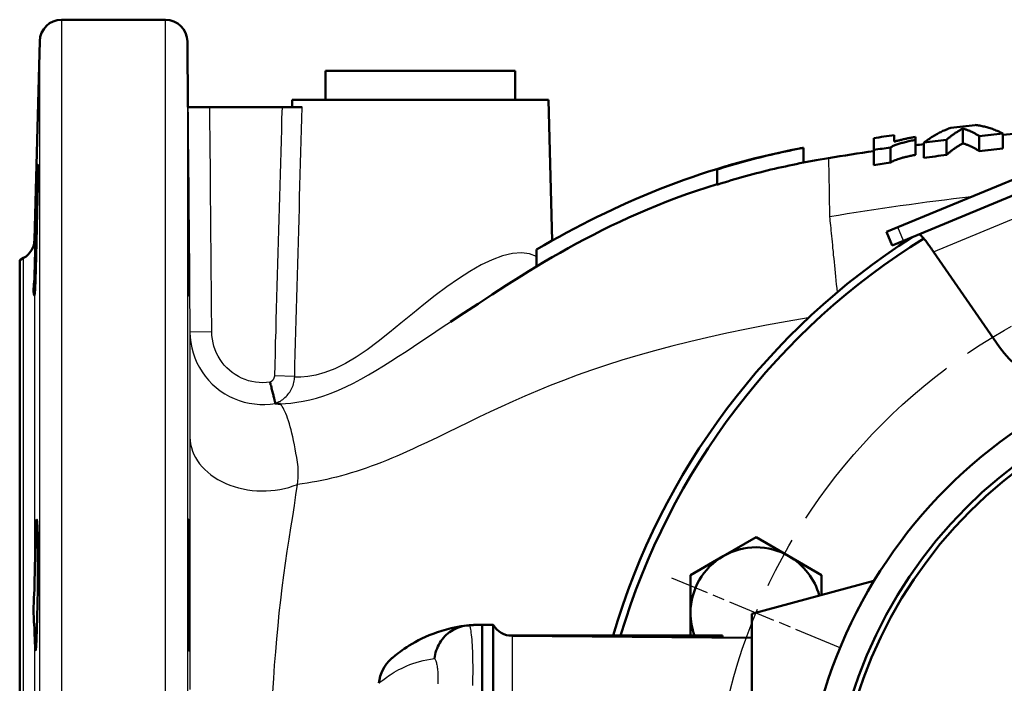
# Model space of a CAD drawing. Header units: millimetres. Extents: x 179 to 1975, y 100 to 1286.
# Tile 10 of 76: x 683 to 819, y 233 to 324. Entities that reach past the tile are written whole.
import ezdxf

# ---------------------------------------------------------------- set-up
doc = ezdxf.new("R2010")
doc.units = ezdxf.units.MM
doc.header["$LTSCALE"] = 5
doc.linetypes.add('CHAIN', pattern=[0.3543, 0.2362, -0.0295, 0.0591, -0.0295])
for name, color, linetype, lineweight in [('Mittellinie(DIN)', 4, 'CHAIN', 25), ('Mittelpunktmarkierung(DIN)', 4, 'CHAIN', 25), ('Sichtbare Kanten(DIN)', 7, 'Continuous', 50), ('Sichtbare tangentiale Kanten(DIN)', 3, 'Continuous', 25)]:
    doc.layers.add(name, color=color, linetype=linetype, lineweight=lineweight)

msp = doc.modelspace()

# ---------------------------------------------------------------- linework, layer by layer
at = {"layer": 'Mittellinie(DIN)', "linetype": 'CHAIN', "ltscale": 23.990969}
msp.add_circle((858.36, 211.84), 80, dxfattribs=at)
at = {"layer": 'Mittelpunktmarkierung(DIN)', "linetype": 'CHAIN', "ltscale": 5.555937}
msp.add_line((795.99, 237.67), (772.9, 247.24), dxfattribs=at)
msp.add_line((795.99, 237.67), (772.9, 247.24), dxfattribs=at)
at = {"layer": 'Sichtbare Kanten(DIN)'}
for p, q in [((703.38, 323.84), (689.11, 323.84)), ((685.4, 293.68), (686.11, 320.92)), ((706.46, 311.84), (706.38, 320.87)), ((725.36, 316.84), (751.36, 316.84)), ((725.36, 316.84), (725.36, 312.84)), ((751.36, 316.84), (751.36, 312.84)), ((720.78, 312.84), (720.75, 311.84)), ((720.78, 312.84), (755.94, 312.84)), ((755.94, 312.84), (756.44, 293.52)), ((709.46, 311.84), (706.46, 311.84)), ((709.46, 311.84), (719.37, 311.84)), ((722.13, 311.84), (719.37, 311.84)), ((803.92, 295.37), (837.79, 309.4)), ((812.83, 308.91), (812.83, 306.88)), ((818.33, 308.23), (818.33, 306.16)), ((800.61, 307.6), (800.61, 305.98)), ((803.42, 307.12), (803.42, 308)), ((838.56, 307.55), (804.68, 293.52)), ((806.34, 307.36), (806.34, 307.76)), ((806.34, 307.36), (806.34, 305.3)), ((807.48, 306.97), (807.48, 304.9)), ((810.62, 307.37), (810.62, 305.3)), ((815.09, 307.89), (815.09, 305.82)), ((790.98, 306.27), (790.98, 304.24)), ((800.61, 305.98), (800.61, 303.9)), ((802.91, 306.31), (802.91, 304.24)), ((779.1, 303.3), (779.1, 301.2)), ((802.38, 294.73), (803.92, 295.37)), ((802.38, 294.73), (803.14, 292.88)), ((804.68, 293.52), (803.14, 292.88)), ((754.32, 292.3), (754.32, 289.98)), ((817.88, 278.92), (808.83, 291.99)), ((683.36, 290.84), (683.9, 291.16)), ((683.36, 211.84), (683.36, 290.84)), ((779.95, 250.25), (784.45, 252.85)), ((784.45, 252.85), (788.95, 250.25)), ((775.45, 247.65), (779.95, 250.25)), ((788.95, 250.25), (793.45, 247.65)), ((775.45, 242.46), (775.45, 247.65)), ((793.45, 247.65), (793.45, 244.91)), ((783.86, 242.34), (800.64, 246.84)), ((775.45, 239.34), (775.45, 242.46)), ((783.86, 242.34), (783.86, 231.34)), ((746.86, 231.34), (746.86, 240.84)), ((746.86, 240.84), (748.36, 240.83)), ((748.36, 240.83), (748.36, 231.34)), ((779.86, 239.34), (750.51, 239.34)), ((783.86, 239.02), (750.95, 239.31)), ((779.86, 239.05), (779.86, 239.34))]:
    msp.add_line(p, q, dxfattribs=at)
at = {"layer": 'Sichtbare Kanten(DIN)', "flags": 128}
for points in [[(811.2, 309.01), (811.04, 308.96), (810.89, 308.9), (810.73, 308.84), (810.58, 308.78), (810.42, 308.71), (810.27, 308.65), (810.11, 308.58), (809.96, 308.5), (809.8, 308.43), (809.65, 308.35), (809.49, 308.27), (809.34, 308.18), (809.18, 308.1), (809.03, 308.01), (808.87, 307.92), (808.72, 307.82), (808.56, 307.72), (808.41, 307.63), (808.25, 307.52), (808.1, 307.42), (807.94, 307.31), (807.79, 307.2), (807.63, 307.09), (807.48, 306.97)], [(810.62, 307.37), (810.71, 307.45), (810.8, 307.53), (810.89, 307.6), (810.98, 307.68), (811.08, 307.75), (811.17, 307.83), (811.26, 307.9), (811.35, 307.97), (811.44, 308.04), (811.54, 308.11), (811.63, 308.17), (811.72, 308.24), (811.81, 308.3), (811.91, 308.36), (812, 308.42), (812.09, 308.48), (812.18, 308.54), (812.28, 308.6), (812.37, 308.66), (812.46, 308.71), (812.55, 308.76), (812.65, 308.81), (812.74, 308.86), (812.83, 308.91)], [(812.83, 308.91), (812.93, 308.89), (813.02, 308.86), (813.11, 308.83), (813.21, 308.8), (813.3, 308.76), (813.4, 308.73), (813.49, 308.69), (813.59, 308.66), (813.68, 308.62), (813.78, 308.58), (813.87, 308.54), (813.96, 308.5), (814.06, 308.45), (814.15, 308.41), (814.25, 308.36), (814.34, 308.32), (814.44, 308.27), (814.53, 308.22), (814.62, 308.16), (814.72, 308.11), (814.81, 308.06), (814.91, 308), (815, 307.95), (815.09, 307.89)], [(818.33, 308.23), (818.17, 308.31), (818.01, 308.39), (817.86, 308.46), (817.7, 308.53), (817.54, 308.6), (817.38, 308.66), (817.22, 308.73), (817.07, 308.79), (816.91, 308.85), (816.75, 308.9), (816.59, 308.95), (816.43, 309), (816.27, 309.05), (816.12, 309.1), (815.96, 309.14), (815.8, 309.18), (815.64, 309.21), (815.48, 309.25), (815.33, 309.28), (815.17, 309.31), (815.01, 309.34), (814.86, 309.36), (814.7, 309.38), (814.55, 309.4)], [(802.91, 306.31), (802.99, 306.37), (803.08, 306.42), (803.18, 306.47), (803.29, 306.52), (803.4, 306.57), (803.51, 306.62), (803.64, 306.67), (803.77, 306.72), (803.9, 306.76), (804.05, 306.81), (804.18, 306.85), (804.32, 306.89), (804.46, 306.93), (804.61, 306.97), (804.77, 307.01), (804.93, 307.05), (805.09, 307.09), (805.26, 307.13), (805.43, 307.17), (805.61, 307.21), (805.79, 307.25), (805.97, 307.29), (806.15, 307.32), (806.34, 307.36)], [(806.34, 307.76), (806.21, 307.74), (806.08, 307.72), (805.95, 307.69), (805.82, 307.67), (805.69, 307.64), (805.56, 307.62), (805.43, 307.59), (805.3, 307.57), (805.17, 307.54), (805.04, 307.51), (804.92, 307.49), (804.8, 307.46), (804.68, 307.43), (804.56, 307.41), (804.44, 307.38), (804.32, 307.35), (804.2, 307.32), (804.09, 307.29), (803.97, 307.27), (803.86, 307.24), (803.75, 307.21), (803.64, 307.18), (803.53, 307.15), (803.42, 307.12)], [(812.83, 306.88), (812.74, 306.83), (812.65, 306.78), (812.55, 306.73), (812.46, 306.68), (812.37, 306.62), (812.28, 306.56), (812.18, 306.5), (812.09, 306.44), (812, 306.38), (811.91, 306.32), (811.81, 306.26), (811.72, 306.19), (811.63, 306.12), (811.54, 306.06), (811.44, 305.99), (811.35, 305.92), (811.26, 305.84), (811.17, 305.77), (811.08, 305.69), (810.98, 305.62), (810.89, 305.54), (810.8, 305.46), (810.71, 305.38), (810.62, 305.3)], [(815.09, 305.82), (815, 305.88), (814.91, 305.94), (814.81, 306), (814.72, 306.05), (814.63, 306.11), (814.53, 306.16), (814.44, 306.21), (814.34, 306.26), (814.25, 306.31), (814.15, 306.36), (814.06, 306.41), (813.97, 306.45), (813.87, 306.5), (813.78, 306.54), (813.68, 306.58), (813.59, 306.62), (813.49, 306.66), (813.4, 306.69), (813.3, 306.73), (813.21, 306.76), (813.11, 306.79), (813.02, 306.83), (812.93, 306.86), (812.83, 306.88)], [(790.98, 306.27), (790.48, 306.18), (789.98, 306.08), (789.48, 305.98), (788.98, 305.87), (788.48, 305.77), (787.98, 305.66), (787.48, 305.55), (786.98, 305.44), (786.48, 305.32), (785.99, 305.2), (785.49, 305.08), (784.99, 304.96), (784.5, 304.84), (784, 304.71), (783.51, 304.58), (783.02, 304.45), (782.52, 304.31), (782.03, 304.18), (781.54, 304.04), (781.05, 303.9), (780.56, 303.75), (780.07, 303.6), (779.58, 303.45), (779.1, 303.3)], [(780.77, 303.87), (781.95, 304.2), (783.14, 304.52), (784.34, 304.83), (785.55, 305.12), (786.76, 305.4), (787.97, 305.67), (789.19, 305.93), (790.41, 306.17)], [(790.41, 306.17), (790.44, 306.18), (790.46, 306.18), (790.48, 306.19), (790.51, 306.19), (790.53, 306.2), (790.55, 306.2), (790.58, 306.2), (790.6, 306.21), (790.63, 306.21), (790.65, 306.22), (790.67, 306.22), (790.7, 306.23), (790.72, 306.23), (790.74, 306.23), (790.77, 306.24), (790.79, 306.24), (790.81, 306.25), (790.84, 306.25), (790.86, 306.25), (790.88, 306.26), (790.91, 306.26), (790.93, 306.27), (790.95, 306.27), (790.98, 306.27)], [(790.98, 304.24), (790.48, 304.14), (789.98, 304.04), (789.48, 303.93), (788.98, 303.83), (788.48, 303.72), (787.98, 303.61), (787.48, 303.5), (786.98, 303.38), (786.48, 303.27), (785.99, 303.15), (785.49, 303.02), (784.99, 302.9), (784.5, 302.77), (784, 302.64), (783.51, 302.51), (783.01, 302.37), (782.52, 302.24), (782.03, 302.1), (781.54, 301.95), (781.05, 301.81), (780.56, 301.66), (780.07, 301.51), (779.58, 301.36), (779.1, 301.2)], [(790.98, 304.25), (792.69, 304.56), (794.4, 304.86)], [(806.34, 305.3), (806.19, 305.27), (806.04, 305.24), (805.9, 305.21), (805.75, 305.18), (805.6, 305.15), (805.46, 305.12), (805.31, 305.09), (805.17, 305.05), (805.03, 305.02), (804.89, 304.98), (804.75, 304.95), (804.62, 304.92), (804.49, 304.88), (804.36, 304.84), (804.24, 304.81), (804.09, 304.76), (803.92, 304.7), (803.74, 304.64), (803.57, 304.57), (803.42, 304.51), (803.27, 304.44), (803.14, 304.37), (803.02, 304.31), (802.91, 304.24)], [(685.4, 288.75), (685.43, 290.4), (685.47, 292.22), (685.52, 294.26), (685.57, 296.33), (685.62, 298.27), (685.67, 300.07), (685.72, 301.63), (685.77, 302.83), (685.8, 303.61), (685.83, 303.97), (685.84, 303.86), (685.85, 303.31), (685.84, 302.33), (685.83, 300.95), (685.8, 299.26), (685.77, 297.41), (685.72, 295.4), (685.67, 293.33), (685.62, 291.38), (685.57, 289.65), (685.52, 288.13), (685.47, 286.98), (685.43, 286.27), (685.4, 285.99)], [(706.55, 297.59), (706.57, 295.28), (706.59, 292.89), (706.61, 290.73), (706.62, 288.81), (706.63, 287.31), (706.63, 286.37), (706.62, 285.99), (706.61, 286.25), (706.6, 287.08), (706.58, 288.49), (706.56, 290.34), (706.54, 292.45), (706.52, 294.79), (706.5, 297.14), (706.49, 299.28), (706.48, 301.19), (706.47, 302.68), (706.47, 303.61), (706.47, 303.99), (706.48, 303.74), (706.5, 302.92), (706.51, 301.55), (706.53, 299.7), (706.55, 297.59)], [(780.18, 303.69), (779.05, 303.35), (777.93, 303), (776.82, 302.63), (775.7, 302.25), (774.59, 301.86), (773.49, 301.46), (772.38, 301.04), (771.28, 300.62), (770.19, 300.18), (769.09, 299.73), (768.01, 299.27), (766.93, 298.79), (765.85, 298.31), (764.78, 297.82), (763.72, 297.31), (762.66, 296.8), (761.61, 296.28), (760.56, 295.74), (759.51, 295.2), (758.47, 294.64), (757.43, 294.07), (756.39, 293.49), (755.35, 292.9), (754.32, 292.3)], [(779.1, 303.3), (779.17, 303.33), (779.24, 303.36), (779.3, 303.38), (779.37, 303.41), (779.44, 303.44), (779.51, 303.46), (779.58, 303.49), (779.65, 303.51), (779.72, 303.54), (779.79, 303.56), (779.86, 303.58), (779.93, 303.61), (780, 303.63), (780.07, 303.66), (780.14, 303.68), (780.21, 303.7), (780.28, 303.72), (780.35, 303.75), (780.42, 303.77), (780.49, 303.79), (780.56, 303.81), (780.63, 303.83), (780.7, 303.85), (780.77, 303.87)], [(742.48, 282.4), (744.37, 283.63), (746.28, 284.88), (748.22, 286.15), (750.21, 287.42), (752.23, 288.7), (753.27, 289.34), (754.32, 289.98), (755.38, 290.61), (756.46, 291.25), (757.55, 291.88), (758.67, 292.5), (759.8, 293.12), (760.95, 293.74), (762.12, 294.35), (763.31, 294.95), (764.52, 295.55), (765.75, 296.13), (767, 296.71), (768.27, 297.27), (769.56, 297.82), (770.87, 298.36), (772.19, 298.88), (773.54, 299.4), (774.91, 299.89), (776.29, 300.37), (777.69, 300.84), (779.1, 301.29)], [(808.83, 291.99), (808.71, 292.15), (808.6, 292.32), (808.49, 292.48), (808.37, 292.64), (808.26, 292.8), (808.15, 292.95), (808.04, 293.1), (807.94, 293.24), (807.84, 293.38), (807.74, 293.51), (807.64, 293.64), (807.54, 293.75), (807.45, 293.86), (807.37, 293.96), (807.28, 294.05), (807.21, 294.13), (807.13, 294.2), (807.06, 294.26), (806.99, 294.3), (806.93, 294.34), (806.88, 294.37), (806.83, 294.38), (806.78, 294.38), (806.74, 294.37)], [(685.4, 285.99), (685.39, 285.99), (685.38, 286), (685.37, 286.02), (685.35, 286.05), (685.34, 286.1), (685.32, 286.15), (685.3, 286.21), (685.29, 286.29), (685.28, 286.37), (685.27, 286.47), (685.26, 286.57), (685.26, 286.69), (685.26, 286.82), (685.27, 286.95), (685.28, 287.1), (685.29, 287.25), (685.31, 287.42), (685.32, 287.59), (685.34, 287.77), (685.36, 287.96), (685.37, 288.15), (685.38, 288.35), (685.39, 288.55), (685.4, 288.75)], [(718.45, 271.21), (718.44, 271.24), (718.43, 271.28), (718.42, 271.33), (718.41, 271.39), (718.39, 271.46), (718.37, 271.54), (718.35, 271.62), (718.33, 271.72), (718.3, 271.83), (718.28, 271.94), (718.25, 272.06), (718.21, 272.19), (718.18, 272.32), (718.15, 272.47), (718.11, 272.61), (718.07, 272.77), (718.03, 272.92), (717.99, 273.09), (717.95, 273.25), (717.91, 273.42), (717.86, 273.59), (717.81, 273.76), (717.77, 273.93), (717.72, 274.11)], [(718.45, 271.21), (718.45, 271.21), (718.45, 271.21), (718.45, 271.21), (718.45, 271.21), (718.45, 271.21), (718.45, 271.21), (718.45, 271.21), (718.45, 271.21), (718.45, 271.21), (718.45, 271.21), (718.45, 271.21), (718.45, 271.21), (718.46, 271.21), (718.46, 271.21), (718.46, 271.21), (718.46, 271.21), (718.46, 271.21), (718.46, 271.21), (718.46, 271.21), (718.46, 271.21), (718.46, 271.21), (718.46, 271.21), (718.47, 271.21), (718.47, 271.21)], [(719.17, 271.13), (719.14, 271.14), (719.11, 271.14), (719.08, 271.14), (719.04, 271.14), (719.01, 271.15), (718.98, 271.15), (718.95, 271.15), (718.92, 271.15), (718.89, 271.16), (718.86, 271.16), (718.83, 271.16), (718.8, 271.17), (718.77, 271.17), (718.75, 271.17), (718.72, 271.18), (718.69, 271.18), (718.66, 271.18), (718.63, 271.19), (718.6, 271.19), (718.58, 271.19), (718.55, 271.2), (718.52, 271.2), (718.49, 271.2), (718.47, 271.21)], [(685.4, 246.46), (685.43, 248.51), (685.47, 250.38), (685.52, 252.11), (685.57, 253.52), (685.62, 254.53), (685.67, 255.13), (685.72, 255.27), (685.77, 254.95), (685.8, 254.2), (685.83, 253.03), (685.84, 251.49), (685.85, 249.73), (685.84, 247.79), (685.83, 245.73), (685.8, 243.7), (685.77, 241.86), (685.72, 240.21), (685.67, 238.86), (685.62, 237.9), (685.57, 237.39), (685.52, 237.31), (685.47, 237.72), (685.43, 238.54), (685.4, 239.8)], [(706.55, 254.21), (706.57, 252.85), (706.59, 250.99), (706.61, 248.87), (706.62, 246.54), (706.63, 244.16), (706.63, 242.01), (706.62, 240.08), (706.61, 238.59), (706.6, 237.66), (706.58, 237.29), (706.56, 237.55), (706.54, 238.38), (706.52, 239.78), (706.5, 241.62), (706.49, 243.72), (706.48, 246.06), (706.47, 248.41), (706.47, 250.56), (706.47, 252.47), (706.48, 253.96), (706.5, 254.9), (706.51, 255.28), (706.53, 255.04), (706.55, 254.21)], [(685.4, 239.8), (685.39, 240.01), (685.38, 240.24), (685.37, 240.47), (685.35, 240.71), (685.34, 240.95), (685.32, 241.2), (685.3, 241.46), (685.29, 241.73), (685.28, 242), (685.27, 242.27), (685.26, 242.56), (685.26, 242.84), (685.26, 243.13), (685.27, 243.42), (685.28, 243.72), (685.29, 244.02), (685.3, 244.32), (685.32, 244.62), (685.34, 244.93), (685.35, 245.23), (685.37, 245.54), (685.38, 245.85), (685.39, 246.15), (685.4, 246.46)], [(744.7, 240.72), (743.97, 240.62), (743.27, 240.5), (742.59, 240.36), (741.94, 240.19), (741.31, 240.01), (740.71, 239.82), (740.13, 239.61), (739.58, 239.39), (739.06, 239.17), (738.56, 238.94), (738.09, 238.7), (737.65, 238.46), (737.24, 238.23), (736.85, 237.99), (736.49, 237.76), (736.15, 237.54), (735.85, 237.33), (735.57, 237.13), (735.33, 236.94), (735.11, 236.77), (734.92, 236.62), (734.76, 236.49), (734.63, 236.38), (734.52, 236.3), (734.45, 236.23), (734.41, 236.19), (734.39, 236.18)], [(744.7, 240.72), (744.42, 240.68), (744.15, 240.62), (743.88, 240.55), (743.61, 240.46), (743.35, 240.36), (743.09, 240.24), (742.84, 240.11), (742.6, 239.96), (742.37, 239.8), (742.15, 239.63), (741.93, 239.44), (741.73, 239.25), (741.54, 239.04), (741.36, 238.82), (741.19, 238.59), (741.03, 238.35), (740.89, 238.1), (740.76, 237.84), (740.65, 237.58), (740.55, 237.31), (740.46, 237.04), (740.39, 236.76), (740.34, 236.48), (740.3, 236.2)], [(745.09, 240.76), (745.07, 240.76), (745.06, 240.76), (745.04, 240.75), (745.03, 240.75), (745.01, 240.75), (745, 240.75), (744.98, 240.75), (744.96, 240.75), (744.95, 240.75), (744.93, 240.74), (744.92, 240.74), (744.9, 240.74), (744.88, 240.74), (744.87, 240.74), (744.85, 240.74), (744.83, 240.73), (744.82, 240.73), (744.8, 240.73), (744.78, 240.73), (744.77, 240.73), (744.75, 240.72), (744.73, 240.72), (744.72, 240.72), (744.7, 240.72)], [(746.86, 240.84), (746.78, 240.84), (746.71, 240.84), (746.64, 240.84), (746.57, 240.84), (746.5, 240.84), (746.42, 240.84), (746.35, 240.84), (746.28, 240.83), (746.2, 240.83), (746.13, 240.83), (746.06, 240.82), (745.98, 240.82), (745.91, 240.82), (745.83, 240.81), (745.76, 240.81), (745.69, 240.81), (745.61, 240.8), (745.54, 240.8), (745.46, 240.79), (745.39, 240.78), (745.31, 240.78), (745.24, 240.77), (745.16, 240.77), (745.09, 240.76)]]:
    msp.add_lwpolyline(points, dxfattribs=at)
at = {"layer": 'Sichtbare Kanten(DIN)'}
for radius in [67.5, 63.72, 63]:
    msp.add_circle((858.36, 211.84), radius, dxfattribs=at)
for centre, radius, start, end in [((689.11, 320.84), 3, 90, 178.5), ((703.38, 320.84), 3, 0.5, 90), ((858.36, -85.16), 396.98, 96.3361, 96.8228), ((858.36, -85.16), 395.42, 95.8101, 96.2813), ((858.36, -85.16), 395.22, 93.4585, 95.813), ((858.36, -85.16), 396.98, 97.9546, 98.3643), ((858.36, -85.16), 395.42, 96.9341, 97.3923), ((858.36, -85.16), 395.22, 98.4018, 99.3128), ((858.36, -85.16), 395.38, 98.0617, 98.3985), ((858.36, -85.16), 395.22, 97.396, 97.5635), ((858.36, -85.16), 393.36, 95.8405, 96.3142), ((858.36, -85.16), 393.32, 98.1041, 98.4427), ((858.36, -85.16), 393.36, 96.9705, 97.4312), ((682.4, 293.75), 3, 300, 358.5), ((858.36, 211.84), 97.5, 122.5633, 163.6173), ((858.36, 211.84), 96.5, 121.8217, 163.4427), ((827.74, 285.75), 12, 214.7022, 10.2978), ((784.45, 242.46), 9, 60, 120), ((784.45, 242.46), 9, 120, 180), ((784.45, 242.46), 9, 15.2664, 60), ((784.45, 242.46), 9, 180, 200.2474), ((750.98, 242.31), 3, 209.5013, 269.5), ((737.67, 232.41), 5, 131.003, 175.4633)]:
    msp.add_arc(centre, radius, start, end, dxfattribs=at)
at = {"layer": 'Sichtbare tangentiale Kanten(DIN)'}
for p, q in [((689.11, 323.84), (689.11, 211.84)), ((703.38, 211.84), (703.38, 323.84)), ((686.11, 211.84), (686.11, 320.92)), ((706.38, 320.87), (706.38, 218.17)), ((808.83, 291.99), (836.71, 303.54)), ((804.68, 293.52), (803.92, 295.37)), ((685.4, 293.68), (685.4, 288.75)), ((683.9, 211.84), (683.9, 291.16)), ((685.4, 285.99), (685.4, 246.46)), ((709.73, 281.01), (706.73, 280.98)), ((721.11, 274.9), (718.32, 274.98)), ((685.4, 239.8), (685.4, 211.84)), ((750.95, 239.31), (750.95, 231.34))]:
    msp.add_line(p, q, dxfattribs=at)
at = {"layer": 'Sichtbare tangentiale Kanten(DIN)', "flags": 128}
for points in [[(706.46, 311.84), (706.47, 310.56), (706.48, 309.27), (706.49, 307.98), (706.5, 306.7), (706.51, 305.41), (706.53, 304.13), (706.54, 302.84), (706.55, 301.56), (706.56, 300.27), (706.57, 298.98), (706.58, 297.7), (706.59, 296.41), (706.6, 295.13), (706.62, 293.84), (706.63, 292.55), (706.64, 291.27), (706.65, 289.98), (706.66, 288.7), (706.67, 287.41), (706.68, 286.13), (706.69, 284.84), (706.7, 283.55), (706.72, 282.27), (706.73, 280.98)], [(709.73, 281.01), (709.72, 282.29), (709.7, 283.58), (709.69, 284.86), (709.68, 286.15), (709.67, 287.43), (709.66, 288.72), (709.65, 290), (709.64, 291.29), (709.63, 292.57), (709.62, 293.86), (709.6, 295.14), (709.59, 296.42), (709.58, 297.71), (709.57, 298.99), (709.56, 300.28), (709.55, 301.56), (709.54, 302.85), (709.53, 304.13), (709.51, 305.42), (709.5, 306.7), (709.49, 307.99), (709.48, 309.27), (709.47, 310.56), (709.46, 311.84)], [(719.37, 311.84), (719.32, 310.31), (719.28, 308.77), (719.24, 307.23), (719.19, 305.7), (719.15, 304.16), (719.11, 302.63), (719.06, 301.09), (719.02, 299.55), (718.98, 298.02), (718.93, 296.48), (718.89, 294.95), (718.84, 293.41), (718.8, 291.87), (718.76, 290.34), (718.71, 288.8), (718.67, 287.27), (718.63, 285.73), (718.58, 284.19), (718.54, 282.66), (718.5, 281.12), (718.45, 279.59), (718.41, 278.05), (718.37, 276.51), (718.32, 274.98)], [(721.11, 274.9), (721.15, 276.44), (721.19, 277.98), (721.24, 279.52), (721.28, 281.06), (721.32, 282.6), (721.36, 284.14), (721.41, 285.67), (721.45, 287.21), (721.49, 288.75), (721.54, 290.29), (721.58, 291.83), (721.62, 293.37), (721.66, 294.91), (721.71, 296.45), (721.75, 297.99), (721.79, 299.53), (721.83, 301.07), (721.88, 302.61), (721.92, 304.15), (721.96, 305.68), (722, 307.22), (722.05, 308.76), (722.09, 310.3), (722.13, 311.84)], [(794.4, 304.86), (794.4, 304.85), (794.4, 304.81), (794.4, 304.74), (794.4, 304.64), (794.41, 304.51), (794.41, 304.35), (794.41, 304.16), (794.42, 303.94), (794.42, 303.69), (794.43, 303.41), (794.43, 303.1), (794.44, 302.76), (794.44, 302.4), (794.45, 302.01), (794.46, 301.59), (794.47, 301.15), (794.48, 300.69), (794.48, 300.21), (794.49, 299.71), (794.5, 299.19), (794.51, 298.64), (794.52, 298.06), (794.53, 297.44), (794.55, 296.8)], [(794.55, 296.8), (794.57, 296.53), (794.6, 296.24), (794.63, 295.93), (794.66, 295.6), (794.7, 295.26), (794.73, 294.91), (794.77, 294.54), (794.81, 294.16), (794.84, 293.76), (794.88, 293.35), (794.93, 292.93), (794.97, 292.48), (795.02, 292.03), (795.06, 291.56), (795.11, 291.08), (795.16, 290.6), (795.21, 290.1), (795.26, 289.6), (795.31, 289.1), (795.36, 288.59), (795.41, 288.07), (795.46, 287.53), (795.52, 286.99), (795.57, 286.43)], [(754.31, 291.35), (753.36, 291.71), (752.25, 291.85), (751, 291.77), (749.64, 291.45), (748.2, 290.92), (746.7, 290.2), (745.15, 289.32), (743.58, 288.31), (741.99, 287.2), (740.42, 286.01), (738.85, 284.76), (737.27, 283.48), (735.7, 282.19), (734.13, 280.92), (732.58, 279.71), (731.04, 278.57), (729.54, 277.55), (728.07, 276.67), (726.64, 275.95), (725.27, 275.43), (724.02, 275.08), (722.92, 274.88), (721.97, 274.79), (721.18, 274.78)], [(791.62, 282.93), (788.71, 282.43), (785.88, 281.92), (783.13, 281.38), (780.45, 280.83), (777.85, 280.25), (775.33, 279.66), (772.88, 279.05), (770.52, 278.42), (768.24, 277.78), (766.04, 277.12), (763.92, 276.45), (761.88, 275.77), (759.91, 275.07), (758.02, 274.36), (756.2, 273.65), (754.43, 272.93), (752.73, 272.2), (751.08, 271.48), (749.48, 270.75), (747.93, 270.03), (746.41, 269.31), (744.94, 268.6), (743.5, 267.9), (742.09, 267.21), (740.71, 266.54), (739.36, 265.89), (738.02, 265.27)], [(719.17, 271.13), (719.85, 271.17), (720.6, 271.24), (721.4, 271.35), (722.26, 271.5), (723.17, 271.7), (724.12, 271.94), (725.11, 272.25), (726.11, 272.61), (727.13, 273.02), (728.14, 273.48), (729.17, 273.99), (730.2, 274.53), (731.23, 275.1), (732.26, 275.71), (733.3, 276.34), (734.33, 276.99), (735.36, 277.66), (736.4, 278.33), (737.42, 279.02), (738.45, 279.71), (739.47, 280.39), (740.48, 281.07), (741.49, 281.74), (742.48, 282.4)], [(706.73, 280.98), (706.73, 280.81), (706.73, 280.61), (706.73, 280.37), (706.73, 280.09), (706.72, 279.77), (706.72, 279.42), (706.72, 279.04), (706.72, 278.61), (706.72, 278.15), (706.72, 277.66), (706.72, 277.12), (706.72, 276.55), (706.72, 275.94), (706.72, 275.3), (706.72, 274.62), (706.72, 273.9), (706.72, 273.14), (706.72, 272.34), (706.72, 271.5), (706.72, 270.62), (706.72, 269.68), (706.72, 268.69), (706.72, 267.66), (706.72, 266.58)], [(706.73, 280.98), (706.76, 280.26), (706.84, 279.54), (706.98, 278.83), (707.17, 278.13), (707.4, 277.45), (707.69, 276.78), (708.02, 276.14), (708.4, 275.52), (708.82, 274.93), (709.29, 274.38), (709.79, 273.86), (710.32, 273.37), (710.9, 272.93), (711.5, 272.53), (712.14, 272.17), (712.79, 271.86), (713.47, 271.6), (714.16, 271.39), (714.87, 271.23), (715.59, 271.12), (716.31, 271.06), (717.03, 271.06), (717.75, 271.11), (718.47, 271.21)], [(717.72, 274.11), (717.23, 274.06), (716.73, 274.04), (716.23, 274.06), (715.74, 274.11), (715.25, 274.2), (714.76, 274.32), (714.29, 274.48), (713.83, 274.67), (713.39, 274.89), (712.96, 275.15), (712.55, 275.43), (712.16, 275.74), (711.79, 276.08), (711.45, 276.44), (711.14, 276.83), (710.86, 277.24), (710.6, 277.67), (710.38, 278.11), (710.18, 278.57), (710.02, 279.04), (709.9, 279.53), (709.81, 280.02), (709.75, 280.51), (709.73, 281.01)], [(718.32, 274.98), (718.32, 274.93), (718.32, 274.89), (718.31, 274.84), (718.3, 274.79), (718.29, 274.75), (718.27, 274.7), (718.26, 274.66), (718.24, 274.62), (718.22, 274.58), (718.2, 274.53), (718.17, 274.49), (718.15, 274.46), (718.12, 274.42), (718.09, 274.38), (718.06, 274.35), (718.03, 274.31), (717.99, 274.28), (717.96, 274.25), (717.92, 274.22), (717.88, 274.2), (717.84, 274.17), (717.8, 274.15), (717.76, 274.13), (717.72, 274.11)], [(718.45, 271.21), (718.63, 271.28), (718.8, 271.36), (718.98, 271.44), (719.15, 271.53), (719.31, 271.64), (719.47, 271.75), (719.63, 271.87), (719.78, 272), (719.92, 272.13), (720.06, 272.28), (720.19, 272.43), (720.31, 272.59), (720.43, 272.75), (720.54, 272.93), (720.64, 273.11), (720.73, 273.29), (720.81, 273.48), (720.88, 273.67), (720.95, 273.87), (721, 274.07), (721.04, 274.28), (721.07, 274.48), (721.1, 274.69), (721.11, 274.9)], [(721.48, 260.09), (721.58, 260.98), (721.6, 261.78), (721.57, 262.5), (721.5, 263.16), (721.4, 263.78), (721.28, 264.38), (721.17, 264.97), (721.07, 265.54), (720.97, 266.09), (720.86, 266.62), (720.74, 267.11), (720.62, 267.57), (720.5, 268.01), (720.38, 268.42), (720.26, 268.81), (720.13, 269.17), (720.01, 269.5), (719.89, 269.81), (719.76, 270.09), (719.64, 270.35), (719.52, 270.59), (719.4, 270.79), (719.29, 270.98), (719.17, 271.13)], [(706.72, 266.58), (706.72, 265.02), (706.72, 263.41), (706.72, 261.75), (706.72, 260.04), (706.72, 258.28), (706.73, 256.48), (706.73, 254.63), (706.73, 252.74), (706.73, 250.81), (706.73, 248.84), (706.73, 246.84), (706.73, 244.8), (706.73, 242.73), (706.73, 240.63), (706.73, 238.5), (706.73, 236.35), (706.73, 234.17), (706.73, 231.96)], [(738.02, 265.27), (737.29, 264.93), (736.57, 264.61), (735.85, 264.29), (735.14, 263.98), (734.43, 263.68), (733.72, 263.39), (733.02, 263.11), (732.32, 262.84), (731.63, 262.58), (730.94, 262.33), (730.25, 262.1), (729.56, 261.87), (728.88, 261.66), (728.2, 261.46), (727.53, 261.27), (726.85, 261.1), (726.18, 260.93), (725.51, 260.78), (724.84, 260.64), (724.17, 260.51), (723.5, 260.39), (722.83, 260.28), (722.16, 260.18), (721.48, 260.09)], [(718.12, 231.58), (718.23, 233.44), (718.36, 235.28), (718.5, 237.11), (718.65, 238.91), (718.82, 240.69), (719, 242.46), (719.19, 244.2), (719.4, 245.92), (719.62, 247.62), (719.86, 249.29), (720.1, 250.94), (720.35, 252.56), (720.6, 254.15), (720.84, 255.7), (721.07, 257.21), (721.29, 258.67), (721.48, 260.09)], [(745.57, 232.48), (745.58, 233.05), (745.59, 233.61), (745.6, 234.17), (745.6, 234.71), (745.6, 235.24), (745.59, 235.76), (745.59, 236.26), (745.57, 236.74), (745.56, 237.2), (745.54, 237.64), (745.52, 238.05), (745.49, 238.44), (745.46, 238.8), (745.43, 239.14), (745.4, 239.45), (745.36, 239.73), (745.32, 239.98), (745.28, 240.2), (745.23, 240.39), (745.18, 240.54), (745.14, 240.67), (745.09, 240.76)], [(732.69, 232.8), (732.7, 232.81), (732.73, 232.84), (732.78, 232.89), (732.86, 232.95), (732.96, 233.03), (733.08, 233.13), (733.22, 233.24), (733.38, 233.37), (733.56, 233.51), (733.76, 233.65), (733.99, 233.81), (734.23, 233.98), (734.5, 234.15), (734.79, 234.32), (735.09, 234.5), (735.42, 234.68), (735.77, 234.85), (736.14, 235.03), (736.52, 235.2), (736.93, 235.36), (737.35, 235.51), (737.8, 235.66), (738.26, 235.8), (738.74, 235.92), (739.24, 236.03), (739.76, 236.12), (740.3, 236.2)], [(740.3, 236.2), (740.35, 236.14), (740.39, 236.06), (740.44, 235.97), (740.48, 235.87), (740.52, 235.75), (740.56, 235.62), (740.59, 235.48), (740.63, 235.33), (740.66, 235.17), (740.68, 234.99), (740.71, 234.81), (740.73, 234.61), (740.75, 234.41), (740.76, 234.19), (740.77, 233.97), (740.78, 233.74), (740.78, 233.5), (740.78, 233.25), (740.78, 233.01), (740.78, 232.75)]]:
    msp.add_lwpolyline(points, dxfattribs=at)
at = {"layer": 'Sichtbare tangentiale Kanten(DIN)'}
msp.add_arc((858.36, -85.16), 387.25, 96.5775, 99.4843, dxfattribs=at)
msp.add_ellipse((716.72, 266.65), major_axis=(-10, -0.01), ratio=0.746246, start_param=0.008236, end_param=2.066915, dxfattribs=at)

doc.saveas('drawing.dxf')
